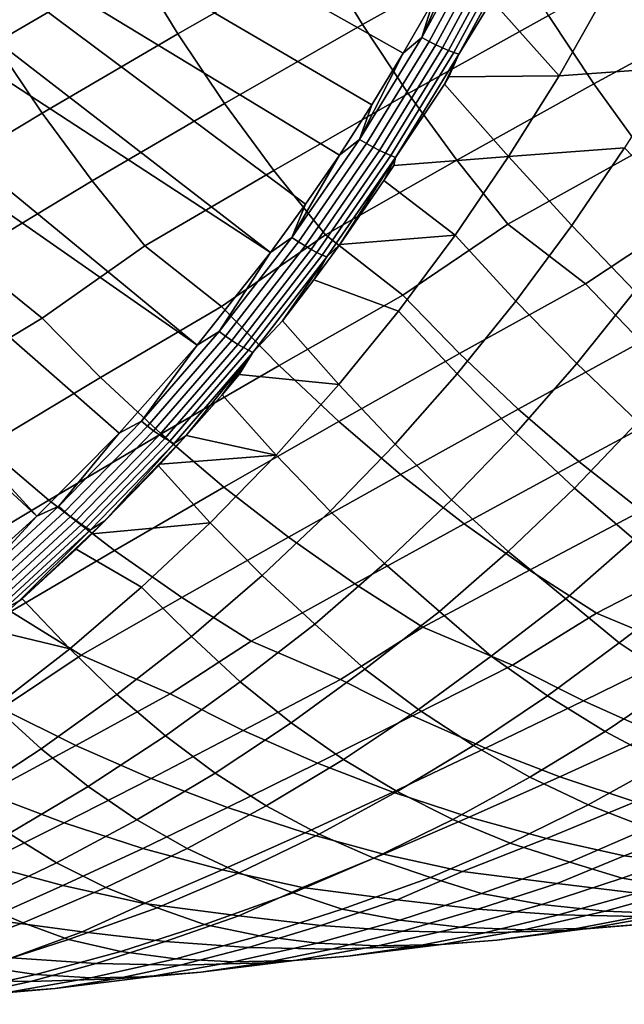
# Model space of a CAD drawing. Header units: metres. Extents: x -166 to 33, y -71 to 34.
# Tile 18 of 256: x -137.6 to -132.95, y -16.28 to -8.71. Entities that reach past the tile are written whole.
import ezdxf

# ---------------------------------------------------------------- set-up
doc = ezdxf.new("R2010")
doc.units = ezdxf.units.M
doc.layers.add('solid_12208131', color=7, linetype='CONTINUOUS')

msp = doc.modelspace()

# ---------------------------------------------------------------- linework, layer by layer
at = {"layer": 'solid_12208131'}
for points in [[(-138.665039, -6.271676, 194.002747), (-134.419998, -8.564766, 194.474457), (-134.650055, -8.967045, 194.541443), (-138.851517, -6.604671, 194.057983)], [(-139.047562, -6.931639, 194.116058), (-138.851517, -6.604671, 194.057983), (-134.650055, -8.967045, 194.541443), (-134.890533, -9.362313, 194.611435)], [(-139.252991, -7.252284, 194.17691), (-139.047562, -6.931639, 194.116058), (-134.890533, -9.362313, 194.611435), (-135.140854, -9.749611, 194.684219)], [(-139.252991, -7.252284, 194.17691), (-135.400665, -10.128544, 194.759689), (-135.669632, -10.4987, 194.837753), (-139.467606, -7.56631, 194.240479)], [(-139.252991, -7.252284, 194.17691), (-135.140854, -9.749611, 194.684219), (-135.400665, -10.128544, 194.759689)], [(-139.691223, -7.873434, 194.306717), (-139.467606, -7.56631, 194.240479), (-135.669632, -10.4987, 194.837753)], [(-134.963928, -8.745714, 229.102386), (-133.859467, -8.130468, 230.380508), (-134.165649, -7.568625, 230.526199), (-135.296738, -8.196379, 229.256256)], [(-136.383316, -8.816632, 227.965912), (-135.296738, -8.196379, 229.256256), (-135.607849, -7.630022, 229.400208), (-136.721405, -8.262881, 228.117996)], [(-137.789795, -8.888068, 226.816193), (-136.721405, -8.262881, 228.117996), (-137.037445, -7.691961, 228.260284), (-138.133163, -8.329859, 226.966568)], [(-139.92363, -8.173373, 194.375565), (-139.691223, -7.873434, 194.306717), (-135.669632, -10.4987, 194.837753), (-136.2341, -11.211717, 195.001205)], [(-134.506622, -8.846397, 194.526199), (-134.20076, -8.156114, 194.410553), (-134.068741, -8.037298, 194.39859)], [(-134.506622, -8.846397, 194.526199), (-134.068741, -8.037298, 194.39859), (-134.012238, -8.063279, 194.416702), (-134.451569, -8.875029, 194.544739)], [(-134.451569, -8.875029, 194.544739), (-134.012238, -8.063279, 194.416702), (-133.95784, -8.087038, 194.442627), (-134.398483, -8.901211, 194.571045)], [(-134.398483, -8.901211, 194.571045), (-133.95784, -8.087038, 194.442627), (-133.906464, -8.108174, 194.475922), (-134.348282, -8.924504, 194.604691)], [(-133.184265, -9.202434, 230.058929), (-132.087616, -8.605905, 231.332306), (-132.409912, -8.065251, 231.489975), (-133.531937, -8.675437, 230.224777)], [(-140.164612, -8.465855, 194.446945), (-139.92363, -8.173373, 194.375565), (-136.2341, -11.211717, 195.001205)], [(-134.610672, -9.276922, 228.938553), (-133.531937, -8.675437, 230.224777), (-133.859467, -8.130468, 230.380508), (-134.963928, -8.745714, 229.102386)], [(-134.506622, -8.846397, 194.526199), (-134.419998, -8.564766, 194.474457), (-134.20076, -8.156114, 194.410553)], [(-134.348282, -8.924504, 194.604691), (-133.906464, -8.108174, 194.475922), (-133.858963, -8.126334, 194.516037), (-134.301788, -8.94452, 194.645111)], [(-134.301788, -8.94452, 194.645111), (-133.858963, -8.126334, 194.516037), (-133.816132, -8.141213, 194.562302), (-134.259796, -8.960921, 194.69162)], [(-134.259796, -8.960921, 194.69162), (-133.816132, -8.141213, 194.562302), (-133.778717, -8.152561, 194.613937), (-134.223007, -8.973432, 194.743439)], [(-134.223007, -8.973432, 194.743439), (-133.778717, -8.152561, 194.613937), (-133.968918, -8.561164, 194.711197)], [(-136.024445, -9.3521, 227.804001), (-134.963928, -8.745714, 229.102386), (-135.296738, -8.196379, 229.256256), (-136.383316, -8.816632, 227.965912)], [(-137.425323, -9.427838, 226.656082), (-136.383316, -8.816632, 227.965912), (-136.721405, -8.262881, 228.117996), (-137.789795, -8.888068, 226.816193)], [(-133.842239, -8.321066, 194.673035), (-133.092957, -8.501961, 196.053726), (-133.450546, -9.139796, 196.165039), (-133.968918, -8.561164, 194.711197)], [(-140.413956, -8.750611, 194.520798), (-140.164612, -8.465855, 194.446945), (-136.2341, -11.211717, 195.001205), (-136.833023, -11.887838, 195.174133)], [(-132.204391, -8.441771, 197.384384), (-132.557312, -9.075177, 197.496811), (-133.450546, -9.139796, 196.165039), (-133.092957, -8.501961, 196.053726)], [(-134.506622, -8.846397, 194.526199), (-134.650055, -8.967045, 194.541443), (-134.419998, -8.564766, 194.474457)], [(-134.223007, -8.973432, 194.743439), (-133.968918, -8.561164, 194.711197), (-133.450546, -9.139796, 196.165039), (-134.299088, -9.147918, 194.810593)], [(-132.817215, -9.710351, 229.883301), (-131.745514, -9.128741, 231.164398), (-132.087616, -8.605905, 231.332306), (-133.184265, -9.202434, 230.058929)], [(-134.237717, -9.788884, 228.76506), (-133.184265, -9.202434, 230.058929), (-133.531937, -8.675437, 230.224777), (-134.610672, -9.276922, 228.938553)], [(-140.413956, -8.750611, 194.520798), (-136.833023, -11.887838, 195.174133), (-137.467285, -12.52813, 195.356644), (-140.671432, -9.027385, 194.597061)], [(-135.645569, -9.868158, 227.632553), (-134.610672, -9.276922, 228.938553), (-134.963928, -8.745714, 229.102386), (-136.024445, -9.3521, 227.804001)], [(-137.040512, -9.948033, 226.486572), (-136.024445, -9.3521, 227.804001), (-136.383316, -8.816632, 227.965912), (-137.425323, -9.427838, 226.656082)], [(-134.986313, -9.629418, 194.665787), (-134.650055, -8.967045, 194.541443), (-134.506622, -8.846397, 194.526199)], [(-134.986313, -9.629418, 194.665787), (-134.506622, -8.846397, 194.526199), (-134.451569, -8.875029, 194.544739), (-134.932816, -9.660615, 194.684784)], [(-138.422318, -10.028374, 225.327911), (-137.425323, -9.427838, 226.656082), (-137.789795, -8.888068, 226.816193), (-138.813034, -9.504004, 225.495621)], [(-134.932816, -9.660615, 194.684784), (-134.451569, -8.875029, 194.544739), (-134.398483, -8.901211, 194.571045), (-134.88118, -9.689145, 194.711533)], [(-134.88118, -9.689145, 194.711533), (-134.398483, -8.901211, 194.571045), (-134.348282, -8.924504, 194.604691), (-134.83226, -9.71453, 194.74556)], [(-134.83226, -9.71453, 194.74556), (-134.348282, -8.924504, 194.604691), (-134.301788, -8.94452, 194.645111), (-134.78688, -9.736342, 194.786301)], [(-134.986313, -9.629418, 194.665787), (-134.890533, -9.362313, 194.611435), (-134.650055, -8.967045, 194.541443)], [(-134.78688, -9.736342, 194.786301), (-134.301788, -8.94452, 194.645111), (-134.259796, -8.960921, 194.69162), (-134.745789, -9.754217, 194.833084)], [(-134.745789, -9.754217, 194.833084), (-134.259796, -8.960921, 194.69162), (-134.223007, -8.973432, 194.743439), (-134.709702, -9.767855, 194.885101)], [(-134.709702, -9.767855, 194.885101), (-134.223007, -8.973432, 194.743439), (-134.33194, -9.203506, 194.82048)], [(-134.223007, -8.973432, 194.743439), (-134.299088, -9.147918, 194.810593), (-134.33194, -9.203506, 194.82048)], [(-140.936813, -9.29592, 194.675674), (-140.671432, -9.027385, 194.597061), (-137.467285, -12.52813, 195.356644)], [(-132.557312, -9.075177, 197.496811), (-132.948807, -9.693124, 197.598297), (-133.841019, -9.761573, 196.273972), (-133.450546, -9.139796, 196.165039)], [(-134.299088, -9.147918, 194.810593), (-133.450546, -9.139796, 196.165039), (-133.841019, -9.761573, 196.273972), (-134.33194, -9.203506, 194.82048)], [(-134.709702, -9.767855, 194.885101), (-134.33194, -9.203506, 194.82048), (-133.841019, -9.761573, 196.273972), (-134.721359, -9.829164, 194.937622)], [(-133.84581, -10.280494, 228.582245), (-132.817215, -9.710351, 229.883301), (-133.184265, -9.202434, 230.058929), (-134.237717, -9.788884, 228.76506)], [(-141.209839, -9.555974, 194.756546), (-140.936813, -9.29592, 194.675674), (-137.467285, -12.52813, 195.356644), (-138.136993, -13.132551, 195.548813)], [(-135.247421, -10.363688, 227.451904), (-134.237717, -9.788884, 228.76506), (-134.610672, -9.276922, 228.938553), (-135.645569, -9.868158, 227.632553)], [(-136.636139, -10.447527, 226.307968), (-135.645569, -9.868158, 227.632553), (-136.024445, -9.3521, 227.804001), (-137.040512, -9.948033, 226.486572)], [(-134.986313, -9.629418, 194.665787), (-135.140854, -9.749611, 194.684219), (-134.890533, -9.362313, 194.611435)], [(-138.011734, -10.531867, 225.151245), (-137.040512, -9.948033, 226.486572), (-137.425323, -9.427838, 226.656082), (-138.422318, -10.028374, 225.327911)], [(-135.506531, -10.383892, 194.81691), (-135.140854, -9.749611, 194.684219), (-134.986313, -9.629418, 194.665787)], [(-135.506531, -10.383892, 194.81691), (-134.986313, -9.629418, 194.665787), (-134.932816, -9.660615, 194.684784), (-135.454758, -10.417577, 194.836426)], [(-135.454758, -10.417577, 194.836426), (-134.932816, -9.660615, 194.684784), (-134.88118, -9.689145, 194.711533), (-135.404694, -10.448383, 194.863617)], [(-135.404694, -10.448383, 194.863617), (-134.88118, -9.689145, 194.711533), (-134.83226, -9.71453, 194.74556), (-135.357178, -10.475796, 194.898071)], [(-133.841019, -9.761573, 196.273972), (-132.948807, -9.693124, 197.598297), (-133.35379, -10.292601, 197.724716)], [(-132.948807, -9.693124, 197.598297), (-132.444565, -10.219031, 199.037079), (-132.868149, -10.795615, 199.173019), (-133.35379, -10.292601, 197.724716)], [(-135.506531, -10.383892, 194.81691), (-135.400665, -10.128544, 194.759689), (-135.140854, -9.749611, 194.684219)], [(-135.357178, -10.475796, 194.898071), (-134.83226, -9.71453, 194.74556), (-134.78688, -9.736342, 194.786301), (-135.313004, -10.499352, 194.939163)], [(-135.313004, -10.499352, 194.939163), (-134.78688, -9.736342, 194.786301), (-134.745789, -9.754217, 194.833084), (-135.272919, -10.518659, 194.986237)], [(-135.272919, -10.518659, 194.986237), (-134.745789, -9.754217, 194.833084), (-134.709702, -9.767855, 194.885101), (-135.237595, -10.53339, 195.038498)], [(-135.237595, -10.53339, 195.038498), (-134.709702, -9.767855, 194.885101), (-135.136734, -10.43708, 195.062454)], [(-134.709702, -9.767855, 194.885101), (-134.798096, -9.945772, 194.960693), (-135.136734, -10.43708, 195.062454)], [(-133.841019, -9.761573, 196.273972), (-134.251297, -10.365169, 196.39917), (-134.798096, -9.945772, 194.960693), (-134.721359, -9.829164, 194.937622)], [(-134.709702, -9.767855, 194.885101), (-134.721359, -9.829164, 194.937622), (-134.798096, -9.945772, 194.960693)], [(-133.841019, -9.761573, 196.273972), (-133.35379, -10.292601, 197.724716), (-133.78299, -10.873221, 197.859253), (-134.251297, -10.365169, 196.39917)], [(-133.247742, -10.73906, 228.540543), (-132.431503, -10.19809, 229.698227), (-132.817215, -9.710351, 229.883301), (-133.84581, -10.280494, 228.582245)], [(-134.653412, -10.826442, 227.407166), (-133.84581, -10.280494, 228.582245), (-134.237717, -9.788884, 228.76506), (-135.247421, -10.363688, 227.451904)], [(-136.046036, -10.914541, 226.259811), (-135.247421, -10.363688, 227.451904), (-135.645569, -9.868158, 227.632553), (-136.636139, -10.447527, 226.307968)], [(-137.4254, -11.003205, 225.099274), (-136.636139, -10.447527, 226.307968), (-137.040512, -9.948033, 226.486572), (-138.011734, -10.531867, 225.151245)], [(-134.798096, -9.945772, 194.960693), (-134.251297, -10.365169, 196.39917), (-135.136734, -10.43708, 195.062454)], [(-135.506531, -10.383892, 194.81691), (-135.669632, -10.4987, 194.837753), (-135.400665, -10.128544, 194.759689)], [(-132.819458, -11.186201, 228.341125), (-131.829224, -10.652548, 229.65918), (-132.431503, -10.19809, 229.698227), (-133.247742, -10.73906, 228.540543)], [(-134.218323, -11.277142, 227.21022), (-133.247742, -10.73906, 228.540543), (-133.84581, -10.280494, 228.582245), (-134.653412, -10.826442, 227.407166)], [(-133.35379, -10.292601, 197.724716), (-132.868149, -10.795615, 199.173019), (-133.315186, -11.352298, 199.316742), (-133.78299, -10.873221, 197.859253)], [(-135.604111, -11.368845, 226.065216), (-134.653412, -10.826442, 227.407166), (-135.247421, -10.363688, 227.451904), (-136.046036, -10.914541, 226.259811)], [(-134.251297, -10.365169, 196.39917), (-134.686111, -10.949755, 196.532455), (-135.335953, -10.709851, 195.122238), (-135.136734, -10.43708, 195.062454)], [(-134.251297, -10.365169, 196.39917), (-133.78299, -10.873221, 197.859253), (-134.235931, -11.433779, 198.001556), (-134.686111, -10.949755, 196.532455)], [(-136.976624, -11.461153, 224.906906), (-136.046036, -10.914541, 226.259811), (-136.636139, -10.447527, 226.307968), (-137.4254, -11.003205, 225.099274)], [(-136.066055, -11.107274, 194.97905), (-135.669632, -10.4987, 194.837753), (-135.506531, -10.383892, 194.81691)], [(-136.066055, -11.107274, 194.97905), (-135.506531, -10.383892, 194.81691), (-135.454758, -10.417577, 194.836426), (-136.016159, -11.143374, 194.999115)], [(-136.016159, -11.143374, 194.999115), (-135.454758, -10.417577, 194.836426), (-135.404694, -10.448383, 194.863617), (-135.967819, -11.176393, 195.026825)], [(-135.967819, -11.176393, 195.026825), (-135.404694, -10.448383, 194.863617), (-135.357178, -10.475796, 194.898071), (-135.921844, -11.205774, 195.061722)], [(-135.237595, -10.53339, 195.038498), (-135.136734, -10.43708, 195.062454), (-135.335953, -10.709851, 195.122238)], [(-136.066055, -11.107274, 194.97905), (-136.2341, -11.211717, 195.001205), (-135.669632, -10.4987, 194.837753)], [(-135.921844, -11.205774, 195.061722), (-135.357178, -10.475796, 194.898071), (-135.313004, -10.499352, 194.939163), (-135.878998, -11.231028, 195.103226)], [(-135.878998, -11.231028, 195.103226), (-135.313004, -10.499352, 194.939163), (-135.272919, -10.518659, 194.986237), (-135.839996, -11.251727, 195.15062)], [(-135.839996, -11.251727, 195.15062), (-135.272919, -10.518659, 194.986237), (-135.237595, -10.53339, 195.038498), (-135.805511, -11.267528, 195.203125)], [(-138.335709, -11.553905, 223.736008), (-137.4254, -11.003205, 225.099274), (-138.011734, -10.531867, 225.151245), (-138.791275, -11.092278, 223.926315)], [(-135.805511, -11.267528, 195.203125), (-135.237595, -10.53339, 195.038498), (-135.577209, -11.025577, 195.194626)], [(-135.237595, -10.53339, 195.038498), (-135.335953, -10.709851, 195.122238), (-135.577209, -11.025577, 195.194626)], [(-135.335953, -10.709851, 195.122238), (-134.686111, -10.949755, 196.532455), (-135.144974, -11.514112, 196.673462), (-135.577209, -11.025577, 195.194626)], [(-133.766739, -11.704486, 227.005157), (-132.819458, -11.186201, 228.341125), (-133.247742, -10.73906, 228.540543), (-134.218323, -11.277142, 227.21022)], [(-135.145432, -11.799595, 225.86264), (-134.218323, -11.277142, 227.21022), (-134.653412, -10.826442, 227.407166), (-135.604111, -11.368845, 226.065216)], [(-132.868149, -10.795615, 199.173019), (-132.382477, -11.269816, 200.618668), (-132.846268, -11.80162, 200.771469), (-133.315186, -11.352298, 199.316742)], [(-133.78299, -10.873221, 197.859253), (-133.315186, -11.352298, 199.316742), (-133.785187, -11.887871, 199.467941), (-134.235931, -11.433779, 198.001556)], [(-136.510849, -11.895348, 224.70665), (-135.604111, -11.368845, 226.065216), (-136.046036, -10.914541, 226.259811), (-136.976624, -11.461153, 224.906906)], [(-134.686111, -10.949755, 196.532455), (-134.235931, -11.433779, 198.001556), (-134.712158, -11.973054, 198.151291), (-135.144974, -11.514112, 196.673462)], [(-137.862839, -11.991579, 223.537933), (-136.976624, -11.461153, 224.906906), (-137.4254, -11.003205, 225.099274), (-138.335709, -11.553905, 223.736008)], [(-135.805511, -11.267528, 195.203125), (-135.577209, -11.025577, 195.194626), (-135.144974, -11.514112, 196.673462), (-135.910233, -11.437417, 195.294403)], [(-136.663528, -11.797107, 195.151672), (-136.2341, -11.211717, 195.001205), (-136.066055, -11.107274, 194.97905)], [(-136.663528, -11.797107, 195.151672), (-136.066055, -11.107274, 194.97905), (-136.016159, -11.143374, 194.999115), (-136.615646, -11.835534, 195.172333)], [(-136.615646, -11.835534, 195.172333), (-136.016159, -11.143374, 194.999115), (-135.967819, -11.176393, 195.026825), (-136.569168, -11.870684, 195.200592)], [(-136.569168, -11.870684, 195.200592), (-135.967819, -11.176393, 195.026825), (-135.921844, -11.205774, 195.061722), (-136.524841, -11.901966, 195.235977)], [(-136.524841, -11.901966, 195.235977), (-135.921844, -11.205774, 195.061722), (-135.878998, -11.231028, 195.103226), (-136.483429, -11.928857, 195.277908)], [(-133.299728, -12.107771, 226.792496), (-132.374969, -11.610188, 228.133484), (-132.819458, -11.186201, 228.341125), (-133.766739, -11.704486, 227.005157)], [(-136.663528, -11.797107, 195.151672), (-136.833023, -11.887838, 195.174133), (-136.2341, -11.211717, 195.001205)], [(-136.483429, -11.928857, 195.277908), (-135.878998, -11.231028, 195.103226), (-135.839996, -11.251727, 195.15062), (-136.445618, -11.950903, 195.325653)], [(-136.445618, -11.950903, 195.325653), (-135.839996, -11.251727, 195.15062), (-135.805511, -11.267528, 195.203125), (-136.412048, -11.967736, 195.378418)], [(-136.412048, -11.967736, 195.378418), (-135.805511, -11.267528, 195.203125), (-136.317902, -11.907404, 195.416397)], [(-135.805511, -11.267528, 195.203125), (-136.042099, -11.593354, 195.333878), (-136.317902, -11.907404, 195.416397)], [(-135.805511, -11.267528, 195.203125), (-135.910233, -11.437417, 195.294403), (-136.042099, -11.593354, 195.333878)], [(-134.671066, -12.206079, 225.652557), (-133.766739, -11.704486, 227.005157), (-134.218323, -11.277142, 227.21022), (-135.145432, -11.799595, 225.86264)], [(-133.315186, -11.352298, 199.316742), (-132.846268, -11.80162, 200.771469), (-133.333557, -12.311536, 200.929474), (-133.785187, -11.887871, 199.467941)], [(-136.029144, -12.305074, 224.499023), (-135.145432, -11.799595, 225.86264), (-135.604111, -11.368845, 226.065216), (-136.510849, -11.895348, 224.70665)], [(-134.235931, -11.433779, 198.001556), (-133.785187, -11.887871, 199.467941), (-134.278976, -12.401375, 199.624283), (-134.712158, -11.973054, 198.151291)], [(-137.37381, -12.404581, 223.332611), (-136.510849, -11.895348, 224.70665), (-136.976624, -11.461153, 224.906906), (-137.862839, -11.991579, 223.537933)], [(-135.910233, -11.437417, 195.294403), (-135.144974, -11.514112, 196.673462), (-135.627426, -12.057017, 196.821884), (-136.042099, -11.593354, 195.333878)], [(-135.144974, -11.514112, 196.673462), (-134.712158, -11.973054, 198.151291), (-135.212448, -12.490079, 198.306137), (-135.627426, -12.057017, 196.821884)], [(-136.317902, -11.907404, 195.416397), (-136.042099, -11.593354, 195.333878), (-135.627426, -12.057017, 196.821884)], [(-132.818344, -12.486304, 226.572678), (-131.915268, -12.010321, 227.918106), (-132.374969, -11.610188, 228.133484), (-133.299728, -12.107771, 226.792496)], [(-134.182129, -12.587601, 225.435455), (-133.299728, -12.107771, 226.792496), (-133.766739, -11.704486, 227.005157), (-134.671066, -12.206079, 225.652557)], [(-137.297333, -12.451038, 195.334183), (-136.833023, -11.887838, 195.174133), (-136.663528, -11.797107, 195.151672)], [(-137.297333, -12.451038, 195.334183), (-136.663528, -11.797107, 195.151672), (-136.615646, -11.835534, 195.172333), (-137.251602, -12.49167, 195.355484)], [(-135.532623, -12.689625, 224.2845), (-134.671066, -12.206079, 225.652557), (-135.145432, -11.799595, 225.86264), (-136.029144, -12.305074, 224.499023)], [(-132.846268, -11.80162, 200.771469), (-132.375961, -12.220723, 202.221344), (-132.877747, -12.704298, 202.387985), (-133.333557, -12.311536, 200.929474)], [(-137.297333, -12.451038, 195.334183), (-137.467285, -12.52813, 195.356644), (-136.833023, -11.887838, 195.174133)], [(-137.251602, -12.49167, 195.355484), (-136.615646, -11.835534, 195.172333), (-136.569168, -11.870684, 195.200592), (-137.207077, -12.528837, 195.384323)], [(-137.207077, -12.528837, 195.384323), (-136.569168, -11.870684, 195.200592), (-136.524841, -11.901966, 195.235977), (-137.164505, -12.561917, 195.420227)], [(-133.785187, -11.887871, 199.467941), (-133.333557, -12.311536, 200.929474), (-133.842117, -12.798573, 201.094284), (-134.278976, -12.401375, 199.624283)], [(-136.86972, -12.792198, 223.120499), (-136.029144, -12.305074, 224.499023), (-136.510849, -11.895348, 224.70665), (-137.37381, -12.404581, 223.332611)], [(-137.164505, -12.561917, 195.420227), (-136.524841, -11.901966, 195.235977), (-136.483429, -11.928857, 195.277908), (-137.124619, -12.590356, 195.462601)], [(-137.124619, -12.590356, 195.462601), (-136.483429, -11.928857, 195.277908), (-136.445618, -11.950903, 195.325653), (-137.088058, -12.613675, 195.510712)], [(-137.088058, -12.613675, 195.510712), (-136.445618, -11.950903, 195.325653), (-136.412048, -11.967736, 195.378418), (-137.05545, -12.631483, 195.563782)], [(-136.944962, -12.562595, 195.597183), (-136.317902, -11.907404, 195.416397), (-136.519608, -12.127256, 195.4767)], [(-136.412048, -11.967736, 195.378418), (-136.317902, -11.907404, 195.416397), (-136.944962, -12.562595, 195.597183)], [(-136.317902, -11.907404, 195.416397), (-135.627426, -12.057017, 196.821884), (-136.519608, -12.127256, 195.4767)], [(-138.193283, -12.895147, 221.944138), (-137.37381, -12.404581, 223.332611), (-137.862839, -11.991579, 223.537933), (-138.70491, -12.504432, 222.154022)], [(-137.05545, -12.631483, 195.563782), (-136.412048, -11.967736, 195.378418), (-136.944962, -12.562595, 195.597183)], [(-134.712158, -11.973054, 198.151291), (-134.278976, -12.401375, 199.624283), (-134.794312, -12.891815, 199.787415), (-135.212448, -12.490079, 198.306137)], [(-136.519608, -12.127256, 195.4767), (-135.627426, -12.057017, 196.821884), (-136.134216, -12.57749, 196.975357), (-136.531158, -12.139603, 195.480148)], [(-135.627426, -12.057017, 196.821884), (-135.212448, -12.490079, 198.306137), (-135.734558, -12.983854, 198.467712), (-136.134216, -12.57749, 196.975357)], [(-133.67955, -12.943461, 225.211899), (-132.818344, -12.486304, 226.572678), (-133.299728, -12.107771, 226.792496), (-134.182129, -12.587601, 225.435455)], [(-136.531158, -12.139603, 195.480148), (-136.134216, -12.57749, 196.975357), (-137.043961, -12.6634, 195.633163)], [(-136.944962, -12.562595, 195.597183), (-136.531158, -12.139603, 195.480148), (-137.043961, -12.6634, 195.633163)], [(-136.944962, -12.562595, 195.597183), (-136.519608, -12.127256, 195.4767), (-136.531158, -12.139603, 195.480148)], [(-135.022263, -13.048298, 224.063629), (-134.182129, -12.587601, 225.435455), (-134.671066, -12.206079, 225.652557), (-135.532623, -12.689625, 224.2845)], [(-136.351578, -13.153722, 222.902145), (-135.532623, -12.689625, 224.2845), (-136.029144, -12.305074, 224.499023), (-136.86972, -12.792198, 223.120499)], [(-133.333557, -12.311536, 200.929474), (-132.877747, -12.704298, 202.387985), (-133.399475, -13.164318, 202.56131), (-133.842117, -12.798573, 201.094284)], [(-137.667389, -13.259554, 221.728134), (-136.86972, -12.792198, 223.120499), (-137.37381, -12.404581, 223.332611), (-138.193283, -12.895147, 221.944138)], [(-134.278976, -12.401375, 199.624283), (-133.842117, -12.798573, 201.094284), (-134.37088, -13.261865, 201.265732), (-134.794312, -12.891815, 199.787415)], [(-137.96553, -13.067051, 195.526031), (-137.467285, -12.52813, 195.356644), (-137.297333, -12.451038, 195.334183)], [(-137.96553, -13.067051, 195.526031), (-137.297333, -12.451038, 195.334183), (-137.251602, -12.49167, 195.355484), (-137.922043, -13.10974, 195.547989)], [(-137.922043, -13.10974, 195.547989), (-137.251602, -12.49167, 195.355484), (-137.207077, -12.528837, 195.384323), (-137.879578, -13.148791, 195.577454)], [(-135.212448, -12.490079, 198.306137), (-134.794312, -12.891815, 199.787415), (-135.330109, -13.358315, 199.957169), (-135.734558, -12.983854, 198.467712)], [(-133.163071, -13.272872, 224.983521), (-132.323547, -12.839394, 226.346313), (-132.818344, -12.486304, 226.572678), (-133.67955, -12.943461, 225.211899)], [(-137.96553, -13.067051, 195.526031), (-138.136993, -13.132551, 195.548813), (-137.467285, -12.52813, 195.356644)], [(-137.879578, -13.148791, 195.577454), (-137.207077, -12.528837, 195.384323), (-137.164505, -12.561917, 195.420227), (-137.838852, -13.183549, 195.613892)], [(-137.838852, -13.183549, 195.613892), (-137.164505, -12.561917, 195.420227), (-137.124619, -12.590356, 195.462601), (-137.800552, -13.213429, 195.656738)], [(-137.05545, -12.631483, 195.563782), (-136.944962, -12.562595, 195.597183), (-137.579315, -13.163546, 195.792542), (-137.605942, -13.18112, 195.787109)], [(-136.944962, -12.562595, 195.597183), (-137.164612, -12.780052, 195.669098), (-137.579315, -13.163546, 195.792542)], [(-136.944962, -12.562595, 195.597183), (-137.043961, -12.6634, 195.633163), (-137.164612, -12.780052, 195.669098)], [(-137.800552, -13.213429, 195.656738), (-137.124619, -12.590356, 195.462601), (-137.088058, -12.613675, 195.510712), (-137.765305, -13.237931, 195.705231)], [(-137.765305, -13.237931, 195.705231), (-137.088058, -12.613675, 195.510712), (-137.05545, -12.631483, 195.563782), (-137.733704, -13.256644, 195.758591)], [(-137.733704, -13.256644, 195.758591), (-137.05545, -12.631483, 195.563782), (-137.605942, -13.18112, 195.787109)], [(-136.134216, -12.57749, 196.975357), (-136.663116, -13.074524, 197.135574), (-137.164612, -12.780052, 195.669098), (-137.043961, -12.6634, 195.633163)], [(-136.134216, -12.57749, 196.975357), (-135.734558, -12.983854, 198.467712), (-136.277405, -13.453496, 198.635941), (-136.663116, -13.074524, 197.135574)], [(-134.497818, -13.380298, 223.838074), (-133.67955, -12.943461, 225.211899), (-134.182129, -12.587601, 225.435455), (-135.022263, -13.048298, 224.063629)], [(-135.819153, -13.488349, 222.679245), (-135.022263, -13.048298, 224.063629), (-135.532623, -12.689625, 224.2845), (-136.351578, -13.153722, 222.902145)], [(-132.877747, -12.704298, 202.387985), (-132.415665, -13.065846, 203.843491), (-132.988266, -13.502323, 203.975021), (-133.399475, -13.164318, 202.56131)], [(-137.127014, -13.596842, 221.507721), (-136.351578, -13.153722, 222.902145), (-136.86972, -12.792198, 223.120499), (-137.667389, -13.259554, 221.728134)], [(-137.164612, -12.780052, 195.669098), (-136.663116, -13.074524, 197.135574), (-137.212997, -13.547234, 197.302429), (-137.579315, -13.163546, 195.792542)], [(-133.842117, -12.798573, 201.094284), (-133.399475, -13.164318, 202.56131), (-133.972427, -13.603228, 202.698715), (-134.37088, -13.261865, 201.265732)], [(-132.472961, -13.561975, 224.887573), (-131.815033, -13.166258, 226.114975), (-132.323547, -12.839394, 226.346313), (-133.163071, -13.272872, 224.983521)], [(-134.794312, -12.891815, 199.787415), (-134.37088, -13.261865, 201.265732), (-134.944366, -13.703158, 201.409393), (-135.330109, -13.358315, 199.957169)], [(-133.809631, -13.672374, 223.739365), (-133.163071, -13.272872, 224.983521), (-133.67955, -12.943461, 225.211899), (-134.497818, -13.380298, 223.838074)], [(-135.734558, -12.983854, 198.467712), (-135.330109, -13.358315, 199.957169), (-135.904312, -13.801942, 200.107391), (-136.277405, -13.453496, 198.635941)], [(-136.663116, -13.074524, 197.135574), (-136.277405, -13.453496, 198.635941), (-136.852463, -13.899401, 198.793076), (-137.212997, -13.547234, 197.302429)], [(-135.132751, -13.783468, 222.577393), (-134.497818, -13.380298, 223.838074), (-135.022263, -13.048298, 224.063629), (-135.819153, -13.488349, 222.679245)], [(-132.415665, -13.065846, 203.843491), (-131.991653, -13.400622, 205.237946), (-132.535919, -13.80518, 205.427597), (-132.988266, -13.502323, 203.975021)], [(-137.605942, -13.18112, 195.787109), (-137.579315, -13.163546, 195.792542), (-137.212997, -13.547234, 197.302429), (-137.84494, -13.395768, 195.871536)], [(-136.442245, -13.895065, 221.402313), (-135.819153, -13.488349, 222.679245), (-136.351578, -13.153722, 222.902145), (-137.127014, -13.596842, 221.507721)], [(-133.399475, -13.164318, 202.56131), (-132.988266, -13.502323, 203.975021), (-133.539993, -13.909835, 204.162506), (-133.972427, -13.603228, 202.698715)], [(-137.738083, -14.006971, 220.214706), (-137.127014, -13.596842, 221.507721), (-137.667389, -13.259554, 221.728134), (-138.421371, -13.705589, 220.324081)], [(-134.37088, -13.261865, 201.265732), (-133.972427, -13.603228, 202.698715), (-134.531631, -14.013643, 202.884186), (-134.944366, -13.703158, 201.409393)], [(-133.264572, -13.94903, 223.502563), (-132.472961, -13.561975, 224.887573), (-133.163071, -13.272872, 224.983521), (-133.809631, -13.672374, 223.739365)], [(-137.84494, -13.395768, 195.871536), (-137.212997, -13.547234, 197.302429), (-137.789078, -13.995359, 197.466812), (-138.136368, -13.639306, 195.958145)], [(-135.330109, -13.358315, 199.957169), (-134.944366, -13.703158, 201.409393), (-135.511047, -14.116423, 201.593002), (-135.904312, -13.801942, 200.107391)], [(-134.579315, -14.062302, 222.343506), (-133.809631, -13.672374, 223.739365), (-134.497818, -13.380298, 223.838074), (-135.132751, -13.783468, 222.577393)], [(-136.277405, -13.453496, 198.635941), (-135.904312, -13.801942, 200.107391), (-136.47847, -14.217992, 200.289322), (-136.852463, -13.899401, 198.793076)], [(-137.212997, -13.547234, 197.302429), (-136.852463, -13.899401, 198.793076), (-137.434113, -14.31817, 198.973495), (-137.789078, -13.995359, 197.466812)], [(-135.880447, -14.176111, 221.171143), (-135.132751, -13.783468, 222.577393), (-135.819153, -13.488349, 222.679245), (-136.442245, -13.895065, 221.402313)], [(-132.988266, -13.502323, 203.975021), (-132.535919, -13.80518, 205.427597), (-133.098083, -14.184095, 205.62149), (-133.539993, -13.909835, 204.162506)], [(-137.167938, -14.290263, 219.986084), (-136.442245, -13.895065, 221.402313), (-137.127014, -13.596842, 221.507721), (-137.738083, -14.006971, 220.214706)], [(-133.972427, -13.603228, 202.698715), (-133.539993, -13.909835, 204.162506), (-134.109848, -14.291496, 204.354187), (-134.531631, -14.013643, 202.884186)], [(-132.710373, -14.197186, 223.260956), (-131.936249, -13.836494, 224.647705), (-132.472961, -13.561975, 224.887573), (-133.264572, -13.94903, 223.502563)], [(-134.944366, -13.703158, 201.409393), (-134.531631, -14.013643, 202.884186), (-135.109177, -14.397999, 203.073822), (-135.511047, -14.116423, 201.593002)], [(-134.016602, -14.312394, 222.104919), (-133.264572, -13.94903, 223.502563), (-133.809631, -13.672374, 223.739365), (-134.579315, -14.062302, 222.343506)], [(-135.309219, -14.428178, 220.935394), (-134.579315, -14.062302, 222.343506), (-135.132751, -13.783468, 222.577393), (-135.880447, -14.176111, 221.171143)], [(-135.904312, -13.801942, 200.107391), (-135.511047, -14.116423, 201.593002), (-136.096283, -14.503416, 201.780762), (-136.47847, -14.217992, 200.289322)], [(-132.535919, -13.80518, 205.427597), (-132.0737, -14.075981, 206.875366), (-132.64389, -14.425685, 207.076859), (-133.098083, -14.184095, 205.62149)], [(-136.852463, -13.899401, 198.793076), (-136.47847, -14.217992, 200.289322), (-137.071411, -14.607561, 200.475388), (-137.434113, -14.31817, 198.973495)], [(-136.588226, -14.544337, 219.752991), (-135.880447, -14.176111, 221.171143), (-136.442245, -13.895065, 221.402313), (-137.167938, -14.290263, 219.986084)], [(-133.539993, -13.909835, 204.162506), (-133.098083, -14.184095, 205.62149), (-133.676163, -14.536376, 205.820618), (-134.109848, -14.291496, 204.354187)], [(-137.853714, -14.660672, 218.558182), (-137.167938, -14.290263, 219.986084), (-137.738083, -14.006971, 220.214706), (-138.44191, -14.404559, 218.788818)], [(-137.789078, -13.995359, 197.466812), (-137.434113, -14.31817, 198.973495), (-138.03476, -14.710247, 199.158051), (-138.378204, -14.416774, 197.645905)], [(-133.445663, -14.533276, 221.862183), (-132.710373, -14.197186, 223.260956), (-133.264572, -13.94903, 223.502563), (-134.016602, -14.312394, 222.104919)], [(-134.729645, -14.650791, 220.695602), (-134.016602, -14.312394, 222.104919), (-134.579315, -14.062302, 222.343506), (-135.309219, -14.428178, 220.935394)], [(-134.531631, -14.013643, 202.884186), (-134.109848, -14.291496, 204.354187), (-134.695816, -14.646308, 204.551102), (-135.109177, -14.397999, 203.073822)], [(-135.511047, -14.116423, 201.593002), (-135.109177, -14.397999, 203.073822), (-135.703049, -14.755289, 203.268707), (-136.096283, -14.503416, 201.780762)], [(-136.47847, -14.217992, 200.289322), (-136.096283, -14.503416, 201.780762), (-136.698074, -14.863129, 201.973785), (-137.071411, -14.607561, 200.475388)], [(-136.000031, -14.768715, 219.515945), (-135.309219, -14.428178, 220.935394), (-135.880447, -14.176111, 221.171143), (-136.588226, -14.544337, 219.752991)], [(-133.098083, -14.184095, 205.62149), (-132.64389, -14.425685, 207.076859), (-133.228836, -14.748078, 207.283264), (-133.676163, -14.536376, 205.820618)], [(-132.866806, -14.724682, 221.616714), (-132.148087, -14.416373, 223.015137), (-132.710373, -14.197186, 223.260956), (-133.445663, -14.533276, 221.862183)], [(-137.256897, -14.886847, 218.3237), (-136.588226, -14.544337, 219.752991), (-137.167938, -14.290263, 219.986084), (-137.853714, -14.660672, 218.558182)], [(-134.142014, -14.843682, 220.453186), (-133.445663, -14.533276, 221.862183), (-134.016602, -14.312394, 222.104919), (-134.729645, -14.650791, 220.695602)], [(-134.109848, -14.291496, 204.354187), (-133.676163, -14.536376, 205.820618), (-134.269211, -14.861126, 206.024658), (-134.695816, -14.646308, 204.551102)], [(-137.434113, -14.31817, 198.973495), (-137.071411, -14.607561, 200.475388), (-137.681107, -14.969634, 200.666718), (-138.03476, -14.710247, 199.158051)], [(-135.403656, -14.963127, 219.276398), (-134.729645, -14.650791, 220.695602), (-135.309219, -14.428178, 220.935394), (-136.000031, -14.768715, 219.515945)], [(-135.109177, -14.397999, 203.073822), (-134.695816, -14.646308, 204.551102), (-135.296951, -14.973367, 204.752945), (-135.703049, -14.755289, 203.268707)], [(-132.64389, -14.425685, 207.076859), (-132.175674, -14.634421, 208.528381), (-132.766251, -14.926447, 208.741821), (-133.228836, -14.748078, 207.283264)], [(-136.096283, -14.503416, 201.780762), (-135.703049, -14.755289, 203.268707), (-136.312286, -15.084605, 203.468521), (-136.698074, -14.863129, 201.973785)], [(-133.676163, -14.536376, 205.820618), (-133.228836, -14.748078, 207.283264), (-133.827682, -15.042275, 207.494156), (-134.269211, -14.861126, 206.024658)], [(-133.548737, -15.006811, 220.207626), (-132.866806, -14.724682, 221.616714), (-133.445663, -14.533276, 221.862183), (-134.142014, -14.843682, 220.453186)], [(-137.071411, -14.607561, 200.475388), (-136.698074, -14.863129, 201.973785), (-137.315414, -15.194645, 202.171753), (-137.681107, -14.969634, 200.666718)], [(-136.65181, -15.08281, 218.086838), (-136.000031, -14.768715, 219.515945), (-136.588226, -14.544337, 219.752991), (-137.256897, -14.886847, 218.3237)], [(-137.886658, -15.202529, 216.884903), (-137.256897, -14.886847, 218.3237), (-137.853714, -14.660672, 218.558182), (-138.500458, -15.004981, 217.119278)], [(-134.801529, -15.127531, 219.033798), (-134.142014, -14.843682, 220.453186), (-134.729645, -14.650791, 220.695602), (-135.403656, -14.963127, 219.276398)], [(-134.695816, -14.646308, 204.551102), (-134.269211, -14.861126, 206.024658), (-134.876328, -15.157452, 206.233185), (-135.296951, -14.973367, 204.752945)], [(-136.040863, -15.248523, 217.847), (-135.403656, -14.963127, 219.276398), (-136.000031, -14.768715, 219.515945), (-136.65181, -15.08281, 218.086838)], [(-135.703049, -14.755289, 203.268707), (-135.296951, -14.973367, 204.752945), (-135.912354, -15.271773, 204.95929), (-136.312286, -15.084605, 203.468521)], [(-133.228836, -14.748078, 207.283264), (-132.766251, -14.926447, 208.741821), (-133.369583, -15.189823, 208.959274), (-133.827682, -15.042275, 207.494156)], [(-132.950989, -15.140039, 219.959457), (-132.282349, -14.886571, 221.368011), (-132.866806, -14.724682, 221.616714), (-133.548737, -15.006811, 220.207626)], [(-134.194885, -15.261786, 218.788681), (-133.548737, -15.006811, 220.207626), (-134.142014, -14.843682, 220.453186), (-134.801529, -15.127531, 219.033798)], [(-137.266891, -15.36958, 216.647659), (-136.65181, -15.08281, 218.086838), (-137.256897, -14.886847, 218.3237), (-137.886658, -15.202529, 216.884903)], [(-136.698074, -14.863129, 201.973785), (-136.312286, -15.084605, 203.468521), (-136.935974, -15.385041, 203.672867), (-137.315414, -15.194645, 202.171753)], [(-134.269211, -14.861126, 206.024658), (-133.827682, -15.042275, 207.494156), (-134.439453, -15.307591, 207.709091), (-134.876328, -15.157452, 206.233185)], [(-132.221756, -15.230609, 219.828979), (-131.693542, -15.018806, 221.116608), (-132.282349, -14.886571, 221.368011), (-132.950989, -15.140039, 219.959457)], [(-137.681107, -14.969634, 200.666718), (-137.315414, -15.194645, 202.171753), (-137.947388, -15.497053, 202.374283), (-138.306549, -15.303288, 200.863052)], [(-135.425308, -15.383841, 217.604736), (-134.801529, -15.127531, 219.033798), (-135.403656, -14.963127, 219.276398), (-136.040863, -15.248523, 217.847)], [(-135.296951, -14.973367, 204.752945), (-134.876328, -15.157452, 206.233185), (-135.496536, -15.424664, 206.44577), (-135.912354, -15.271773, 204.95929)], [(-132.766251, -14.926447, 208.741821), (-132.286758, -15.071562, 210.195892), (-132.965042, -15.311992, 210.338852), (-133.369583, -15.189823, 208.959274)], [(-133.827682, -15.042275, 207.494156), (-133.369583, -15.189823, 208.959274), (-134.048569, -15.431192, 209.10675), (-134.439453, -15.307591, 207.709091)], [(-133.466003, -15.353882, 218.655167), (-132.950989, -15.140039, 219.959457), (-133.548737, -15.006811, 220.207626), (-134.194885, -15.261786, 218.788681)], [(-132.286758, -15.071562, 210.195892), (-131.868591, -15.192457, 211.557373), (-132.477844, -15.394397, 211.786209), (-132.965042, -15.311992, 210.338852)], [(-136.642441, -15.505992, 216.408066), (-136.040863, -15.248523, 217.847), (-136.65181, -15.08281, 218.086838), (-137.266891, -15.36958, 216.647659)], [(-136.312286, -15.084605, 203.468521), (-135.912354, -15.271773, 204.95929), (-136.541016, -15.540833, 205.169708), (-136.935974, -15.385041, 203.672867)], [(-134.696594, -15.477519, 217.467804), (-134.194885, -15.261786, 218.788681), (-134.801529, -15.127531, 219.033798), (-135.425308, -15.383841, 217.604736)], [(-132.854691, -15.427375, 218.406433), (-132.221756, -15.230609, 219.828979), (-132.950989, -15.140039, 219.959457), (-133.466003, -15.353882, 218.655167)], [(-137.846466, -15.628033, 215.199051), (-137.266891, -15.36958, 216.647659), (-137.886658, -15.202529, 216.884903), (-138.479797, -15.490497, 215.436157)], [(-137.315414, -15.194645, 202.171753), (-136.935974, -15.385041, 203.672867), (-137.57309, -15.655897, 203.881302), (-137.947388, -15.497053, 202.374283)], [(-134.876328, -15.157452, 206.233185), (-134.439453, -15.307591, 207.709091), (-135.119324, -15.549855, 207.861465), (-135.496536, -15.424664, 206.44577)], [(-133.369583, -15.189823, 208.959274), (-132.965042, -15.311992, 210.338852), (-133.582962, -15.515465, 210.564865), (-134.048569, -15.431192, 209.10675)], [(-135.913727, -15.601308, 216.267303), (-135.425308, -15.383841, 217.604736), (-136.040863, -15.248523, 217.847), (-136.642441, -15.505992, 216.408066)], [(-135.912354, -15.271773, 204.95929), (-135.496536, -15.424664, 206.44577), (-136.17746, -15.667775, 206.603409), (-136.541016, -15.540833, 205.169708)], [(-134.076233, -15.551579, 217.222137), (-133.466003, -15.353882, 218.655167), (-134.194885, -15.261786, 218.788681), (-134.696594, -15.477519, 217.467804)], [(-137.117569, -15.725035, 215.054077), (-136.642441, -15.505992, 216.408066), (-137.266891, -15.36958, 216.647659), (-137.846466, -15.628033, 215.199051)], [(-134.439453, -15.307591, 207.709091), (-134.048569, -15.431192, 209.10675), (-134.67514, -15.636161, 209.330109), (-135.119324, -15.549855, 207.861465)], [(-133.454758, -15.594853, 216.975784), (-132.854691, -15.427375, 218.406433), (-133.466003, -15.353882, 218.655167), (-134.076233, -15.551579, 217.222137)], [(-132.965042, -15.311992, 210.338852), (-132.477844, -15.394397, 211.786209), (-133.096085, -15.566883, 212.017853), (-133.582962, -15.515465, 210.564865)], [(-136.935974, -15.385041, 203.672867), (-136.541016, -15.540833, 205.169708), (-137.22316, -15.784749, 205.332977), (-137.57309, -15.655897, 203.881302)], [(-135.496536, -15.424664, 206.44577), (-135.119324, -15.549855, 207.861465), (-135.754562, -15.756278, 208.082352), (-136.17746, -15.667775, 206.603409)], [(-135.284302, -15.675967, 216.024506), (-134.696594, -15.477519, 217.467804), (-135.425308, -15.383841, 217.604736), (-135.913727, -15.601308, 216.267303)], [(-134.048569, -15.431192, 209.10675), (-133.582962, -15.515465, 210.564865), (-134.209976, -15.689244, 210.793701), (-134.67514, -15.636161, 209.330109)], [(-132.833939, -15.607282, 216.728683), (-132.242294, -15.470335, 218.156921), (-132.854691, -15.427375, 218.406433), (-133.454758, -15.594853, 216.975784)], [(-132.477844, -15.394397, 211.786209), (-131.969101, -15.444322, 213.228348), (-132.586288, -15.585848, 213.465271), (-133.096085, -15.566883, 212.017853)], [(-137.947388, -15.497053, 202.374283), (-137.57309, -15.655897, 203.881302), (-138.256653, -15.900572, 204.050583), (-138.592957, -15.76965, 202.580948)], [(-136.479095, -15.800326, 214.813965), (-135.913727, -15.601308, 216.267303), (-136.642441, -15.505992, 216.408066), (-137.117569, -15.725035, 215.054077)], [(-134.653748, -15.71959, 215.781113), (-134.076233, -15.551579, 217.222137), (-134.696594, -15.477519, 217.467804), (-135.284302, -15.675967, 216.024506)], [(-133.582962, -15.515465, 210.564865), (-133.096085, -15.566883, 212.017853), (-133.722168, -15.709497, 212.251801), (-134.209976, -15.689244, 210.793701)], [(-136.541016, -15.540833, 205.169708), (-136.17746, -15.667775, 206.603409), (-136.821381, -15.875609, 206.822021), (-137.22316, -15.784749, 205.332977)], [(-135.839478, -15.844332, 214.573349), (-135.284302, -15.675967, 216.024506), (-135.913727, -15.601308, 216.267303), (-136.479095, -15.800326, 214.813965)], [(-135.119324, -15.549855, 207.861465), (-134.67514, -15.636161, 209.330109), (-135.310959, -15.811197, 209.55632), (-135.754562, -15.756278, 208.082352)], [(-134.023865, -15.732116, 215.537064), (-133.454758, -15.594853, 216.975784), (-134.076233, -15.551579, 217.222137), (-134.653748, -15.71959, 215.781113)], [(-133.395798, -15.713429, 215.292877), (-132.833939, -15.607282, 216.728683), (-133.454758, -15.594853, 216.975784), (-134.023865, -15.732116, 215.537064)], [(-133.096085, -15.566883, 212.017853), (-132.586288, -15.585848, 213.465271), (-133.210114, -15.697329, 213.703979), (-133.722168, -15.709497, 212.251801)], [(-132.770691, -15.663665, 215.049118), (-132.214951, -15.588752, 216.4814), (-132.833939, -15.607282, 216.728683), (-133.395798, -15.713429, 215.292877)], [(-132.586288, -15.585848, 213.465271), (-132.052002, -15.572779, 214.906662), (-132.770691, -15.663665, 215.049118), (-133.210114, -15.697329, 213.703979)], [(-137.660782, -15.924443, 213.590927), (-137.117569, -15.725035, 215.054077), (-137.846466, -15.628033, 215.199051), (-138.308319, -15.848487, 213.828537)], [(-137.57309, -15.655897, 203.881302), (-137.22316, -15.784749, 205.332977), (-137.875763, -15.993947, 205.549515), (-138.256653, -15.900572, 204.050583)], [(-136.17746, -15.667775, 206.603409), (-135.754562, -15.756278, 208.082352), (-136.399155, -15.93253, 208.306152), (-136.821381, -15.875609, 206.822021)], [(-135.2005, -15.856987, 214.332123), (-134.653748, -15.71959, 215.781113), (-135.284302, -15.675967, 216.024506), (-135.839478, -15.844332, 214.573349)], [(-134.67514, -15.636161, 209.330109), (-134.209976, -15.689244, 210.793701), (-134.844955, -15.832911, 211.024887), (-135.310959, -15.811197, 209.55632)], [(-133.210114, -15.697329, 213.703979), (-132.770691, -15.663665, 215.049118), (-133.395798, -15.713429, 215.292877), (-133.929245, -15.788038, 213.850052)], [(-137.0121, -15.968864, 213.352875), (-136.479095, -15.800326, 214.813965), (-137.117569, -15.725035, 215.054077), (-137.660782, -15.924443, 213.590927)], [(-134.563385, -15.838179, 214.090851), (-134.023865, -15.732116, 215.537064), (-134.653748, -15.71959, 215.781113), (-135.2005, -15.856987, 214.332123)], [(-134.209976, -15.689244, 210.793701), (-133.722168, -15.709497, 212.251801), (-134.35495, -15.821822, 212.48761), (-134.844955, -15.832911, 211.024887)], [(-133.929245, -15.788038, 213.850052), (-133.395798, -15.713429, 215.292877), (-134.023865, -15.732116, 215.537064), (-134.563385, -15.838179, 214.090851)], [(-133.722168, -15.709497, 212.251801), (-133.210114, -15.697329, 213.703979), (-133.929245, -15.788038, 213.850052), (-134.35495, -15.821822, 212.48761)], [(-137.22316, -15.784749, 205.332977), (-136.821381, -15.875609, 206.822021), (-137.474762, -16.053034, 207.043579), (-137.875763, -15.993947, 205.549515)], [(-136.364059, -15.981684, 213.114304), (-135.839478, -15.844332, 214.573349), (-136.479095, -15.800326, 214.813965), (-137.0121, -15.968864, 213.352875)], [(-135.754562, -15.756278, 208.082352), (-135.310959, -15.811197, 209.55632), (-135.954803, -15.955878, 209.784943), (-136.399155, -15.93253, 208.306152)], [(-135.310959, -15.811197, 209.55632), (-134.844955, -15.832911, 211.024887), (-135.48671, -15.946044, 211.25798), (-135.954803, -15.955878, 209.784943)], [(-134.844955, -15.832911, 211.024887), (-134.35495, -15.821822, 212.48761), (-135.074707, -15.912306, 212.637711), (-135.48671, -15.946044, 211.25798)], [(-134.35495, -15.821822, 212.48761), (-133.929245, -15.788038, 213.850052), (-134.563385, -15.838179, 214.090851), (-135.074707, -15.912306, 212.637711)], [(-136.821381, -15.875609, 206.822021), (-136.399155, -15.93253, 208.306152), (-137.051895, -16.078186, 208.532379), (-137.474762, -16.053034, 207.043579)], [(-135.71788, -15.962786, 212.875732), (-135.2005, -15.856987, 214.332123), (-135.839478, -15.844332, 214.573349), (-136.364059, -15.981684, 213.114304)], [(-135.074707, -15.912306, 212.637711), (-134.563385, -15.838179, 214.090851), (-135.2005, -15.856987, 214.332123), (-135.71788, -15.962786, 212.875732)], [(-137.514709, -16.105991, 211.883987), (-137.0121, -15.968864, 213.352875), (-137.660782, -15.924443, 213.590927), (-138.171814, -16.092974, 212.120102)], [(-136.859451, -16.08704, 211.647934), (-136.364059, -15.981684, 213.114304), (-137.0121, -15.968864, 213.352875), (-137.514709, -16.105991, 211.883987)], [(-136.399155, -15.93253, 208.306152), (-135.954803, -15.955878, 209.784943), (-136.60553, -16.06978, 210.015503), (-137.051895, -16.078186, 208.532379)], [(-136.20726, -16.036255, 211.412491), (-135.71788, -15.962786, 212.875732), (-136.364059, -15.981684, 213.114304), (-136.859451, -16.08704, 211.647934)], [(-135.954803, -15.955878, 209.784943), (-135.48671, -15.946044, 211.25798), (-136.20726, -16.036255, 211.412491), (-136.60553, -16.06978, 210.015503)], [(-135.48671, -15.946044, 211.25798), (-135.074707, -15.912306, 212.637711), (-135.71788, -15.962786, 212.875732), (-136.20726, -16.036255, 211.412491)], [(-137.875763, -15.993947, 205.549515), (-137.474762, -16.053034, 207.043579), (-138.136398, -16.199619, 207.267609), (-138.537949, -16.172497, 205.769012)], [(-137.474762, -16.053034, 207.043579), (-137.051895, -16.078186, 208.532379), (-137.711594, -16.192818, 208.760605), (-138.136398, -16.199619, 207.267609)], [(-136.60553, -16.06978, 210.015503), (-136.20726, -16.036255, 211.412491), (-136.859451, -16.08704, 211.647934), (-137.327072, -16.159674, 210.174805)], [(-137.988297, -16.210726, 210.407867), (-137.514709, -16.105991, 211.883987), (-138.171814, -16.092974, 212.120102), (-138.652603, -16.229694, 210.641586)], [(-137.327072, -16.159674, 210.174805), (-136.859451, -16.08704, 211.647934), (-137.514709, -16.105991, 211.883987), (-137.988297, -16.210726, 210.407867)], [(-137.051895, -16.078186, 208.532379), (-136.60553, -16.06978, 210.015503), (-137.327072, -16.159674, 210.174805), (-137.711594, -16.192818, 208.760605)], [(-137.711594, -16.192818, 208.760605), (-137.327072, -16.159674, 210.174805), (-137.988297, -16.210726, 210.407867), (-138.434296, -16.282349, 208.925079)]]:
    msp.add_3dface(points, dxfattribs=at)

doc.saveas('drawing.dxf')
